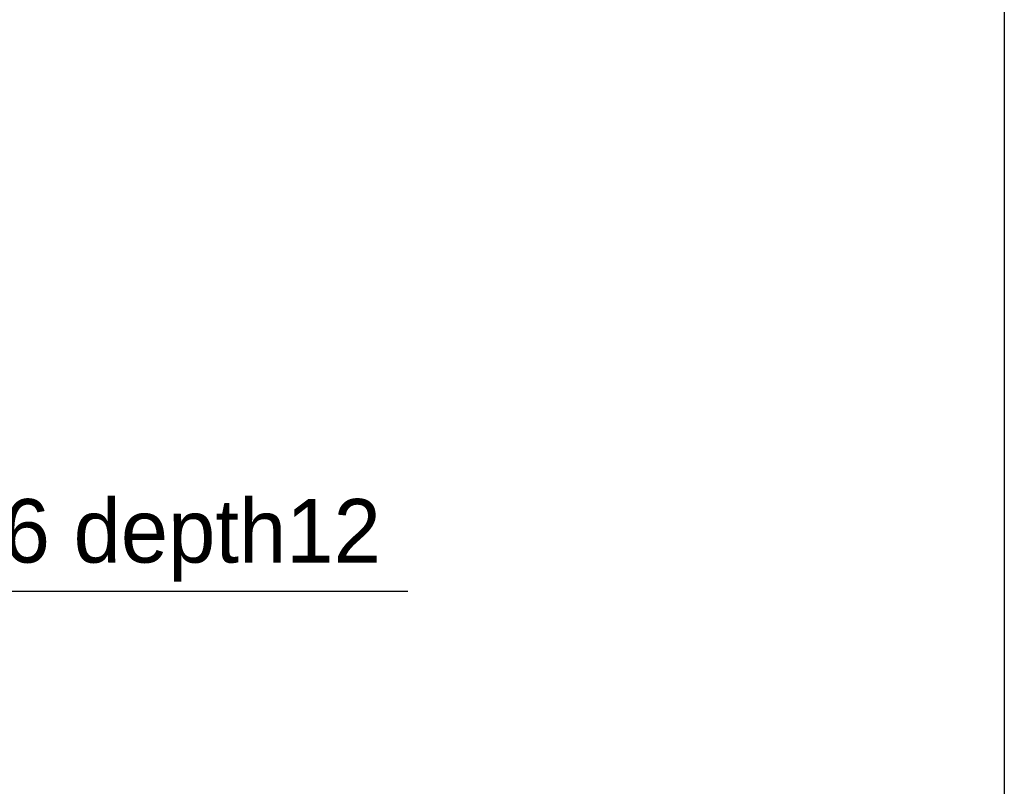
# Model space of a CAD drawing. Header units: millimetres. Extents: x 4086 to 10416, y 123 to 1549.
# Tile 119 of 256: x 7101 to 7256, y 808 to 928. Entities that reach past the tile are written whole.
import ezdxf

# ---------------------------------------------------------------- set-up
doc = ezdxf.new("R2010")
doc.units = ezdxf.units.MM
doc.layers.add('尺寸标注', color=7, linetype='Continuous')
doc.styles.add('思源黑', font='SourceHanSansCN-Normal.ttf')
doc.dimstyles.new('尺寸标注_1_4比例中六', dxfattribs={"dimtxt": 10, "dimasz": 8, "dimexe": 2, "dimexo": 1.5, "dimgap": 1, "dimtad": 1, "dimdec": 1, "dimlfac": 4, "dimdsep": 46, "dimtxsty": '思源黑', "dimcen": 0.09, "dimadec": 0, "dimazin": 0, "dimtp": 0.01, "dimtm": 0.01, "dimtfac": 1, "dimtdec": 1, "dimtofl": 0, "dimtmove": 0, "dimatfit": 3, "dimfxl": 1, "dimtolj": 1, "dimarcsym": 0})
doc.dimstyles.new('尺寸标注_1_4比例中六弯折', dxfattribs={"dimtxt": 10, "dimasz": 8, "dimexe": 2, "dimexo": 1.5, "dimgap": 1, "dimtad": 1, "dimtih": 1, "dimtoh": 1, "dimdec": 1, "dimlfac": 4, "dimdsep": 46, "dimtxsty": '思源黑', "dimcen": 0.09, "dimadec": 0, "dimazin": 0, "dimtp": 0.01, "dimtm": 0.01, "dimtfac": 1, "dimtdec": 1, "dimtofl": 0, "dimtmove": 0, "dimatfit": 3, "dimfxl": 1, "dimtolj": 1, "dimarcsym": 0})

# ---------------------------------------------------------------- blocks, each defined once
blk = doc.blocks.new('*D638')
at = {"layer": 'Defpoints', "color": 0}
for p in [(7256.28, 979.88), (6993.03, 633.26), (6993.03, 567.42)]:
    blk.add_point(p, dxfattribs=at)
at = {"layer": '尺寸标注', "color": 0, "lineweight": -2}
for p, q in [((7256.28, 978.38), (7256.28, 565.42)), ((6993.03, 631.76), (6993.03, 565.42)), ((7248.28, 567.42), (7001.03, 567.42))]:
    blk.add_line(p, q, dxfattribs=at)
at = {"layer": '尺寸标注', "color": 0}
for points in [[(7001.03, 568.75), (7001.03, 566.09), (6993.03, 567.42)], [(7248.28, 566.09), (7248.28, 568.75), (7256.28, 567.42)]]:
    blk.add_solid(points, dxfattribs=at)
at = {"layer": '尺寸标注', "color": 0, "insert": (7124.66, 573.6), "char_height": 10, "attachment_point": 5, "style": '思源黑'}
blk.add_mtext('\\A1;1053', dxfattribs=at)
blk = doc.blocks.new('*D655')
at = {"layer": 'Defpoints', "color": 0}
for p in [(7040.9, 815.5), (7039.87, 814.6)]:
    blk.add_point(p, dxfattribs=at)
at = {"layer": '尺寸标注', "color": 0, "lineweight": -2}
for p in [(7046.93, 820.76), (7162.44, 838.37)]:
    blk.add_line(p, (7067.13, 838.37), dxfattribs=at)
at = {"layer": '尺寸标注', "color": 0}
for p, q in [((7040.29, 815.05), (7040.47, 815.05)), ((7040.38, 814.96), (7040.38, 815.14))]:
    blk.add_line(p, q, dxfattribs=at)
blk.add_solid([(7046.06, 821.76), (7047.81, 819.75), (7040.9, 815.5)], dxfattribs=at)
at = {"layer": '尺寸标注', "color": 0, "insert": (7115.28, 846.39), "char_height": 10, "attachment_point": 5, "style": '思源黑'}
blk.add_mtext('\\A1;4×M6 {\\A1;\\fSource Han Sans CN Normal|b0|i0|c0|p34;depth}12', dxfattribs=at)

msp = doc.modelspace()

# ---------------------------------------------------------------- dimensions: what is measured, and where the dimension line sits
at = {"layer": '尺寸标注'}
dim = msp.add_linear_dim(base=(6993.033, 567.419), p1=(7256.283, 979.882), p2=(6993.033, 633.257), dimstyle='尺寸标注_1_4比例中六', dxfattribs=at)
dim.commit()
dim.dimension.update_dxf_attribs({"geometry": '*D638', "text_midpoint": (7124.658, 573.603)})
at = {"layer": '尺寸标注', "color": 7}
dim = msp.add_diameter_dim_2p(p1=(7039.866, 814.599), p2=(7040.903, 815.503), text='4×M6 {\\A1;\\fSource Han Sans CN Normal|b0|i0|c0|p34;depth}12', dimstyle='尺寸标注_1_4比例中六弯折', override={"dimtxsty": '思源黑'}, dxfattribs=at)
dim.commit()
dim.dimension.update_dxf_attribs({"geometry": '*D655', "text_midpoint": (7115.285, 838.366), "dimtype": 163})

doc.saveas('drawing.dxf')
